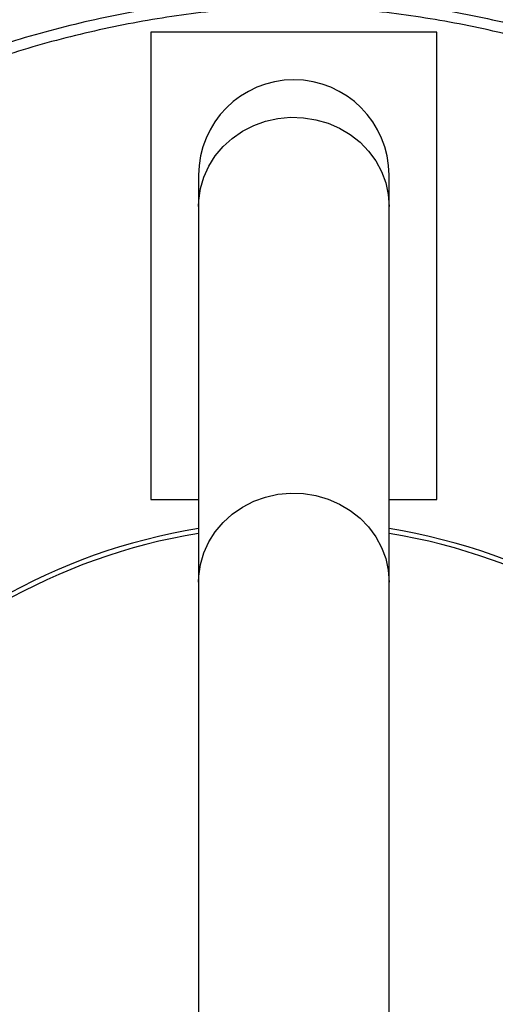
# Model space of a CAD drawing. Header units: millimetres. Extents: x 1218 to 2618, y 1282 to 2682.
# Tile 8 of 19: x 1860 to 1960, y 2005 to 2212. Entities that reach past the tile are written whole.
import ezdxf

# ---------------------------------------------------------------- set-up
doc = ezdxf.new("R2010")
doc.units = ezdxf.units.MM

msp = doc.modelspace()

# ---------------------------------------------------------------- linework, layer by layer
at = {"color": 7, "linetype": 'Continuous', "lineweight": 25}
for p, q in [((1948.04, 2209.29), (1888.04, 2209.29)), ((1888.04, 2209.29), (1888.04, 2111.29)), ((1948.04, 2111.29), (1948.04, 2209.29)), ((1898.04, 2179.29), (1898.04, 2172.75)), ((1938.04, 2172.75), (1938.04, 2179.29)), ((1898.04, 2172.75), (1898.04, 2093.94)), ((1938.04, 2093.94), (1938.04, 2172.75)), ((1888.04, 2111.29), (1898.04, 2111.29)), ((1938.04, 2111.29), (1948.04, 2111.29)), ((1898.04, 2093.94), (1898.04, 1869.63)), ((1938.04, 1869.63), (1938.04, 2093.94))]:
    msp.add_line(p, q, dxfattribs=at)
at = {"color": 1, "linetype": 'Continuous', "lineweight": 25, "flags": 128}
for points in [[(1898.04, 2172.75), (1898.08, 2174), (1898.44, 2176.47), (1899.14, 2178.88), (1900.19, 2181.18), (1901.55, 2183.33), (1903.2, 2185.29), (1905.12, 2187.02), (1907.27, 2188.5), (1909.62, 2189.7), (1912.11, 2190.6), (1914.71, 2191.18), (1917.37, 2191.43), (1920.04, 2191.35), (1922.67, 2190.93), (1925.22, 2190.19), (1927.65, 2189.14), (1929.9, 2187.8), (1931.94, 2186.19), (1933.73, 2184.33), (1935.24, 2182.27), (1936.45, 2180.05), (1937.33, 2177.69), (1937.86, 2175.24), (1938.04, 2172.75)], [(1898.04, 2093.94), (1898.08, 2095.19), (1898.44, 2097.66), (1899.14, 2100.07), (1900.19, 2102.37), (1901.55, 2104.52), (1903.2, 2106.48), (1905.12, 2108.22), (1907.27, 2109.7), (1909.62, 2110.9), (1912.11, 2111.79), (1914.71, 2112.37), (1917.37, 2112.62), (1920.04, 2112.54), (1922.67, 2112.12), (1925.22, 2111.38), (1927.65, 2110.33), (1929.9, 2108.99), (1931.94, 2107.38), (1933.73, 2105.53), (1935.24, 2103.47), (1936.45, 2101.24), (1937.33, 2098.88), (1937.86, 2096.43), (1938.04, 2093.94)]]:
    msp.add_lwpolyline(points, dxfattribs=at)
at = {"color": 7, "linetype": 'Continuous', "lineweight": 25}
for radius in [700, 617.5, 600, 595, 593.6, 590.07, 579, 576, 328, 326.54, 321.84, 320.38, 315, 307.5, 306.5, 305, 303]:
    msp.add_circle((1918.04, 1981.79), radius, dxfattribs=at)
for centre, radius, start, end in [((1918.04, 2179.29), 20, 0, 180), ((1918.04, 1981.79), 125, 99.2069, 180), ((1918.04, 1981.79), 125, 279.2069, 80.7931), ((1918.04, 1981.79), 124, 99.2818, 180), ((1918.04, 1981.79), 124, 279.2818, 80.7182)]:
    msp.add_arc(centre, radius, start, end, dxfattribs=at)
for points, knots in [([(2128.06, 2111.24), (2127.6, 2112.08), (2124.85, 2117.16), (2119.08, 2126.08), (2110.71, 2137.93), (2101.54, 2149.21), (2091.7, 2159.9), (2080.82, 2170.22), (2068.84, 2180.04), (2055.75, 2189.27), (2042, 2197.57), (2027.68, 2204.9), (2012.1, 2211.52), (1995.28, 2217.27), (1977.25, 2222.08), (1958.91, 2225.64), (1942.85, 2227.69), (1929.21, 2228.64), (1915.85, 2228.94), (1900.27, 2228.37), (1882.58, 2226.48), (1865.04, 2223.42), (1847.77, 2219.23), (1831.83, 2214.31), (1817.23, 2208.76), (1803.96, 2202.7), (1791.09, 2195.82), (1778.71, 2188.16), (1766.91, 2179.75), (1755.62, 2170.53), (1744.94, 2160.48), (1734.87, 2149.64), (1725.52, 2138.19), (1717.01, 2126.17), (1711.18, 2117.16), (1708.44, 2112.05), (1708.01, 2111.24)], [0, 0, 0, 0, 0.005798, 0.03487, 0.063988, 0.09309, 0.122124, 0.151054, 0.182691, 0.214454, 0.246262, 0.27803, 0.309672, 0.346247, 0.382916, 0.419591, 0.456176, 0.478087, 0.499998, 0.534769, 0.569662, 0.604611, 0.639532, 0.674328, 0.702974, 0.731744, 0.760575, 0.789402, 0.818163, 0.846804, 0.876264, 0.905815, 0.935406, 0.964977, 0.994454, 1, 1, 1, 1]), ([(1918.03, 2217.08), (1912.28, 2216.79), (1900.78, 2216.21), (1883.67, 2213.62), (1866.8, 2209.82), (1850.3, 2204.69), (1834.26, 2198.28), (1818.75, 2190.65), (1803.87, 2181.85), (1790.3, 2172.37), (1778.01, 2162.39), (1766.93, 2152.09), (1756.53, 2141.07), (1746.85, 2129.43), (1737.96, 2117.05), (1731.89, 2107.75), (1729.04, 2102.41), (1728.62, 2101.63)], [0, 0, 0, 0, 0.0743594, 0.1489487, 0.2235403, 0.297903, 0.3722361, 0.4467912, 0.5213513, 0.5956912, 0.6607434, 0.7260049, 0.791342, 0.8566123, 0.921672, 0.9885319, 1, 1, 1, 1]), ([(1918.04, 2217.08), (1923.78, 2216.79), (1935.29, 2216.21), (1952.4, 2213.62), (1969.27, 2209.82), (1985.77, 2204.69), (2001.81, 2198.28), (2017.32, 2190.65), (2032.2, 2181.85), (2045.77, 2172.38), (2058.06, 2162.39), (2069.15, 2152.09), (2079.55, 2141.08), (2089.22, 2129.44), (2098.12, 2117.05), (2104.19, 2107.76), (2107.04, 2102.41), (2107.45, 2101.63)], [0, 0, 0, 0, 0.074366, 0.148962, 0.22356, 0.297929, 0.372258, 0.446809, 0.521365, 0.595701, 0.660752, 0.726012, 0.791347, 0.856616, 0.921674, 0.988534, 1, 1, 1, 1]), ([(1918.03, 2214.78), (1912.54, 2214.51), (1901.57, 2213.97), (1885.24, 2211.57), (1869.13, 2208.03), (1853.3, 2203.25), (1837.85, 2197.29), (1822.9, 2190.18), (1808.55, 2181.99), (1794.85, 2172.77), (1781.87, 2162.55), (1769.66, 2151.41), (1758.29, 2139.4), (1747.84, 2126.58), (1738.62, 2113.64), (1733.41, 2104.7), (1730.98, 2100.53)], [0, 0, 0, 0, 0.071919, 0.143691, 0.21573, 0.287737, 0.359968, 0.432335, 0.504272, 0.576134, 0.648317, 0.720346, 0.792329, 0.864647, 0.936772, 1, 1, 1, 1]), ([(2105.08, 2100.52), (2102.64, 2104.7), (2097.43, 2113.64), (2088.21, 2126.58), (2077.76, 2139.4), (2066.39, 2151.41), (2054.18, 2162.55), (2041.2, 2172.77), (2027.51, 2181.99), (2013.15, 2190.18), (1998.2, 2197.29), (1982.75, 2203.26), (1966.92, 2208.03), (1950.81, 2211.57), (1934.48, 2213.97), (1923.52, 2214.51), (1918.03, 2214.78)], [0, 0, 0, 0, 0.0632622, 0.1353876, 0.2077002, 0.27968, 0.3517092, 0.4238859, 0.4957449, 0.5676823, 0.6400439, 0.7122718, 0.7842788, 0.8563136, 0.9280819, 1, 1, 1, 1])]:
    msp.add_open_spline(points, degree=3, knots=knots, dxfattribs=at)

doc.saveas('drawing.dxf')
